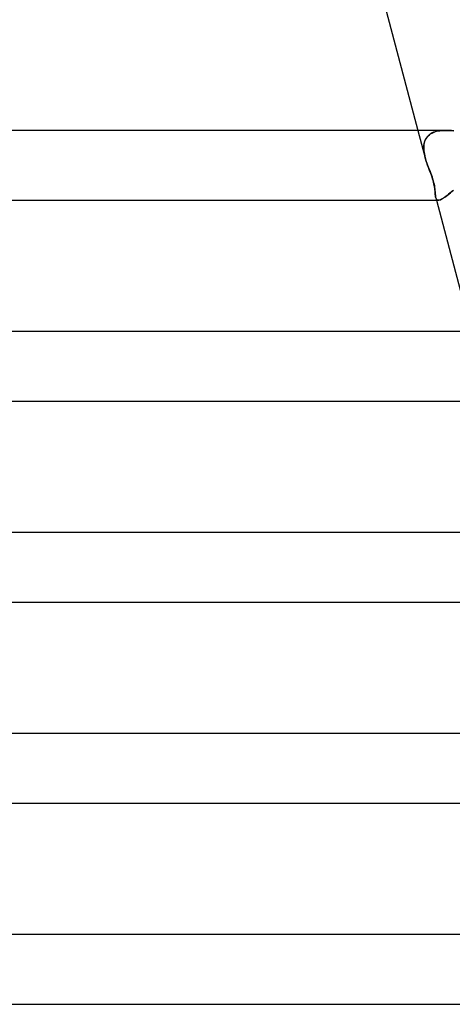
# Model space of a CAD drawing. Header units: millimetres. Extents: x -345 to 345, y -2 to 230.
# Tile 42 of 74: x 113 to 138, y 0 to 56. Entities that reach past the tile are written whole.
import ezdxf

# ---------------------------------------------------------------- set-up
doc = ezdxf.new("R2010")
doc.units = ezdxf.units.MM
doc.layers.add('HIDDEN', color=7, linetype='Continuous')
doc.layers.add('THICK', color=7, linetype='Continuous')

msp = doc.modelspace()

# ---------------------------------------------------------------- linework, layer by layer
at = {"layer": 'HIDDEN'}
for p, q in [((136.156, 50), (136.572, 48.436)), ((136.652, 49.579), (136.608, 49.509)), ((136.639, 49.56), (136.69, 49.629)), ((136.703, 49.645), (136.652, 49.579)), ((136.69, 49.629), (136.748, 49.693)), ((136.761, 49.704), (136.703, 49.645)), ((136.748, 49.693), (136.813, 49.75)), ((136.825, 49.759), (136.761, 49.704)), ((136.813, 49.75), (136.885, 49.801)), ((136.895, 49.807), (136.825, 49.759)), ((136.885, 49.801), (136.963, 49.846)), ((136.972, 49.851), (136.895, 49.807)), ((136.963, 49.846), (137.046, 49.885)), ((137.053, 49.888), (136.972, 49.851)), ((137.046, 49.885), (137.133, 49.917)), ((137.139, 49.919), (137.053, 49.888)), ((137.133, 49.917), (137.225, 49.944)), ((137.23, 49.945), (137.139, 49.919)), ((137.225, 49.944), (137.321, 49.965)), ((137.324, 49.966), (137.23, 49.945)), ((137.321, 49.965), (137.42, 49.981)), ((137.422, 49.981), (137.324, 49.966)), ((137.42, 49.981), (137.522, 49.992)), ((137.523, 49.992), (137.422, 49.981)), ((137.522, 49.992), (137.627, 49.998)), ((137.626, 49.998), (137.523, 49.992)), ((137.732, 50), (137.626, 49.998)), ((137.627, 49.998), (137.733, 50)), ((137.848, 49.998), (137.732, 50)), ((137.967, 49.992), (137.848, 49.998)), ((138.086, 49.982), (137.967, 49.992)), ((138.207, 49.969), (138.086, 49.982)), ((136.493, 49.1), (136.489, 49.009)), ((136.489, 48.95), (136.49, 49.048)), ((136.489, 49.009), (136.491, 48.916)), ((136.49, 49.048), (136.497, 49.143)), ((136.503, 49.188), (136.493, 49.1)), ((136.497, 49.143), (136.51, 49.234)), ((136.519, 49.274), (136.503, 49.188)), ((136.51, 49.234), (136.531, 49.322)), ((136.542, 49.356), (136.519, 49.274)), ((136.531, 49.322), (136.56, 49.406)), ((136.571, 49.434), (136.542, 49.356)), ((136.56, 49.406), (136.595, 49.485)), ((136.608, 49.509), (136.571, 49.434)), ((136.595, 49.485), (136.639, 49.56)), ((136.495, 48.85), (136.489, 48.95)), ((136.491, 48.916), (136.498, 48.822)), ((136.507, 48.749), (136.495, 48.85)), ((136.498, 48.822), (136.51, 48.727)), ((136.524, 48.646), (136.507, 48.749)), ((136.51, 48.727), (136.527, 48.63)), ((136.546, 48.541), (136.524, 48.646)), ((136.527, 48.63), (136.548, 48.532)), ((136.572, 48.435), (136.546, 48.541)), ((136.548, 48.532), (136.572, 48.435)), ((136.592, 48.363), (136.572, 48.435)), ((136.572, 48.435), (136.592, 48.362)), ((136.614, 48.29), (136.592, 48.363)), ((136.592, 48.362), (136.614, 48.289)), ((136.637, 48.217), (136.614, 48.29)), ((136.614, 48.289), (136.637, 48.216)), ((136.661, 48.144), (136.637, 48.217)), ((136.637, 48.216), (136.661, 48.144)), ((136.686, 48.072), (136.661, 48.144)), ((136.661, 48.144), (136.686, 48.072)), ((136.712, 48), (136.686, 48.072)), ((136.686, 48.072), (136.712, 48)), ((136.756, 47.882), (136.712, 48)), ((136.712, 48), (136.746, 47.91)), ((136.746, 47.91), (136.78, 47.82)), ((136.801, 47.766), (136.756, 47.882)), ((136.78, 47.82), (136.814, 47.732)), ((136.845, 47.651), (136.801, 47.766)), ((136.814, 47.732), (136.85, 47.638)), ((136.887, 47.54), (136.845, 47.651)), ((136.85, 47.638), (136.888, 47.539)), ((136.927, 47.432), (136.887, 47.54)), ((136.888, 47.539), (136.926, 47.437)), ((136.926, 47.437), (136.963, 47.331)), ((136.964, 47.328), (136.927, 47.432)), ((136.963, 47.331), (136.999, 47.222)), ((136.998, 47.226), (136.964, 47.328)), ((137.027, 47.126), (136.998, 47.226)), ((136.999, 47.222), (137.031, 47.115)), ((137.053, 47.03), (137.027, 47.126)), ((137.031, 47.115), (137.058, 47.012)), ((137.075, 46.938), (137.053, 47.03)), ((137.058, 47.012), (137.081, 46.913)), ((137.094, 46.848), (137.075, 46.938)), ((137.081, 46.913), (137.099, 46.817)), ((137.109, 46.762), (137.094, 46.848)), ((137.099, 46.817), (137.114, 46.726)), ((137.121, 46.679), (137.109, 46.762)), ((137.114, 46.726), (137.125, 46.64)), ((137.13, 46.601), (137.121, 46.679)), ((137.125, 46.64), (137.134, 46.559)), ((137.137, 46.527), (137.13, 46.601)), ((137.134, 46.559), (137.141, 46.484)), ((137.143, 46.458), (137.137, 46.527)), ((137.141, 46.484), (137.146, 46.415)), ((137.148, 46.394), (137.143, 46.458)), ((137.146, 46.415), (137.152, 46.35)), ((137.153, 46.334), (137.148, 46.394)), ((137.152, 46.35), (137.157, 46.29)), ((137.158, 46.279), (137.153, 46.334)), ((137.157, 46.29), (137.163, 46.235)), ((137.164, 46.228), (137.158, 46.279)), ((137.163, 46.235), (137.171, 46.185)), ((137.172, 46.182), (137.164, 46.228)), ((137.7, 46.181), (137.773, 46.234)), ((137.773, 46.234), (137.85, 46.292)), ((137.85, 46.292), (137.93, 46.355)), ((137.93, 46.355), (138.014, 46.423)), ((138.014, 46.423), (138.1, 46.494)), ((138.1, 46.494), (138.189, 46.568)), ((137.171, 46.185), (137.181, 46.14)), ((137.181, 46.14), (137.172, 46.182)), ((137.194, 46.099), (137.181, 46.14)), ((137.181, 46.14), (137.195, 46.098)), ((137.181, 46.139), (137.218, 46)), ((137.211, 46.064), (137.194, 46.099)), ((137.195, 46.098), (137.211, 46.064)), ((137.231, 46.037), (137.211, 46.064)), ((137.211, 46.064), (137.232, 46.036)), ((137.257, 46.017), (137.231, 46.037)), ((137.232, 46.036), (137.257, 46.016)), ((137.287, 46.004), (137.257, 46.017)), ((137.257, 46.016), (137.287, 46.004)), ((137.322, 46), (137.287, 46.004)), ((137.287, 46.004), (137.322, 46)), ((137.322, 46), (137.361, 46.004)), ((137.361, 46.004), (137.404, 46.015)), ((137.404, 46.015), (137.453, 46.033)), ((137.453, 46.033), (137.507, 46.059)), ((137.507, 46.059), (137.566, 46.093)), ((137.566, 46.093), (137.63, 46.133)), ((137.63, 46.133), (137.7, 46.181))]:
    msp.add_line(p, q, dxfattribs=at)
at = {"layer": 'THICK'}
for p, q in [((134.165, 57.5), (136.156, 50)), ((137.732, 50), (-137.732, 50)), ((137.733, 50), (137.848, 49.998)), ((137.848, 49.998), (137.964, 49.992)), ((137.964, 49.992), (138.082, 49.982)), ((138.082, 49.982), (138.199, 49.97)), ((137.756, 46.221), (137.685, 46.17)), ((137.831, 46.277), (137.756, 46.221)), ((137.909, 46.339), (137.831, 46.277)), ((137.992, 46.405), (137.909, 46.339)), ((138.077, 46.475), (137.992, 46.405)), ((138.164, 46.548), (138.077, 46.475)), ((-137.323, 46), (137.323, 46)), ((137.218, 46), (139.209, 38.5)), ((137.359, 46.003), (137.322, 46)), ((137.401, 46.014), (137.359, 46.003)), ((137.447, 46.031), (137.401, 46.014)), ((137.499, 46.055), (137.447, 46.031)), ((137.556, 46.087), (137.499, 46.055)), ((137.618, 46.125), (137.556, 46.087)), ((137.685, 46.17), (137.618, 46.125)), ((140.66, 38.5), (-140.66, 38.5)), ((-140.347, 34.5), (140.347, 34.5)), ((143.597, 27), (-143.597, 27)), ((-143.375, 23), (143.375, 23)), ((146.541, 15.5), (-146.541, 15.5)), ((-146.408, 11.5), (146.408, 11.5)), ((150.897, 4), (-150.897, 4)), ((-151.383, 0), (142.975, 0))]:
    msp.add_line(p, q, dxfattribs=at)

doc.saveas('drawing.dxf')
